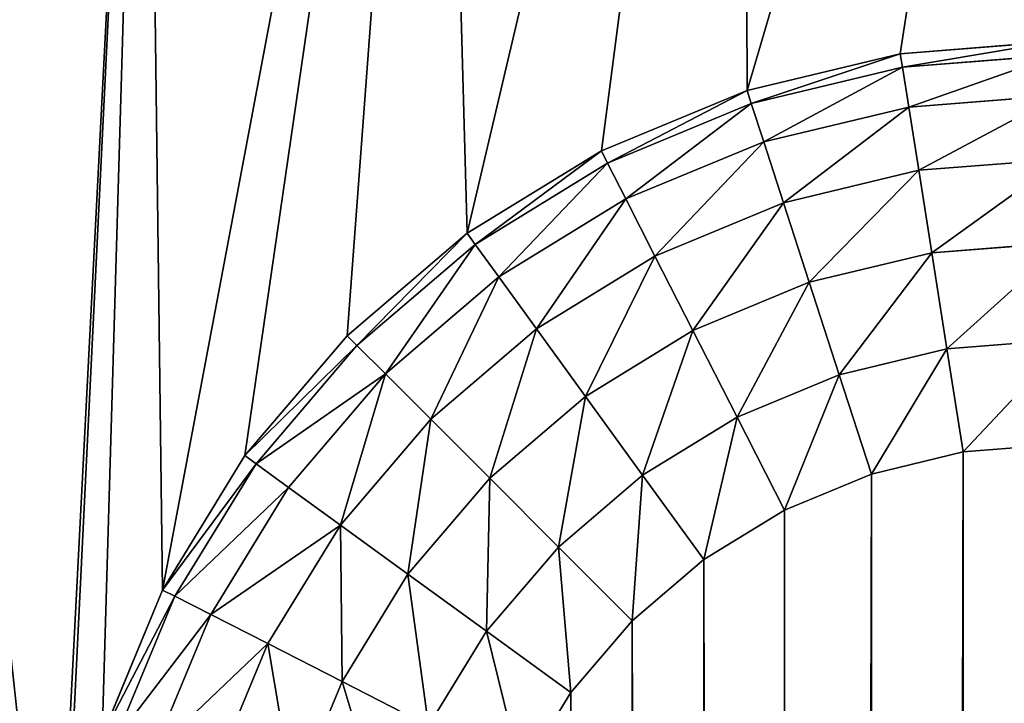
# Model space of a CAD drawing. Extents: x 0 to 120, y 0 to 80.
# Tile 38 of 58: x 10.683 to 11.174, y 48.971 to 49.311. Entities that reach past the tile are written whole.
import ezdxf

# ---------------------------------------------------------------- set-up
doc = ezdxf.new("R2010")
doc.units = 0
doc.header["$LTSCALE"] = 2.54
doc.layers.get('0').update_dxf_attribs({"color": 13, "linetype": 'CONTINUOUS'})

# ---------------------------------------------------------------- blocks, each defined once
blk = doc.blocks.new('GRUPUJ_1')
at = {"color": 250}
for p, q in [((11.12178, 49.29384, 1.8), (11.2, 49.3, 1.8)), ((11.12178, 49.29384, 1.8), (11.2, 49.3, 1.8)), ((11.2, 49.3), (11.12178, 49.29384)), ((11.2, 49.3), (11.12178, 49.29384)), ((11.12178, 49.29384, 1.8), (11.04549, 49.27553, 1.8)), ((11.12178, 49.29384, 1.8), (11.04549, 49.27553, 1.8)), ((11.12178, 49.29384), (11.04549, 49.27553)), ((11.12178, 49.29384), (11.04549, 49.27553)), ((11.12178, 49.29384, 1.8), (11.12285, 49.28709, 1.85176)), ((11.12178, 49.29384, 1.8), (11.12285, 49.28709, 1.85176)), ((11.12178, 49.29384, 1.8), (11.12178, 49.29384)), ((11.12178, 49.29384, 1.8), (11.12178, 49.29384)), ((11.12285, 49.28709, 1.85176), (11.20027, 49.29319, 1.85176)), ((11.12285, 49.28709, 1.85176), (11.20027, 49.29319, 1.85176)), ((11.0476, 49.26903, 1.85176), (11.12285, 49.28709, 1.85176)), ((11.0476, 49.26903, 1.85176), (11.12285, 49.28709, 1.85176)), ((11.12285, 49.28709, 1.85176), (11.12599, 49.2673, 1.9)), ((11.12285, 49.28709, 1.85176), (11.12599, 49.2673, 1.9)), ((11.04549, 49.27553, 1.8), (10.973, 49.2455, 1.8)), ((11.04549, 49.27553, 1.8), (10.973, 49.2455, 1.8)), ((11.04549, 49.27553), (10.973, 49.2455)), ((11.04549, 49.27553), (10.973, 49.2455)), ((11.0476, 49.26903, 1.85176), (11.04549, 49.27553, 1.8)), ((11.0476, 49.26903, 1.85176), (11.04549, 49.27553, 1.8)), ((11.04549, 49.27553, 1.8), (11.04549, 49.27553)), ((11.04549, 49.27553, 1.8), (11.04549, 49.27553)), ((11.12599, 49.2673, 1.9), (11.20105, 49.27321, 1.9)), ((11.12599, 49.2673, 1.9), (11.20105, 49.27321, 1.9)), ((10.97611, 49.23941, 1.85176), (11.0476, 49.26903, 1.85176)), ((10.97611, 49.23941, 1.85176), (11.0476, 49.26903, 1.85176)), ((11.0538, 49.24997, 1.9), (11.0476, 49.26903, 1.85176)), ((11.0538, 49.24997, 1.9), (11.0476, 49.26903, 1.85176)), ((11.0538, 49.24997, 1.9), (11.12599, 49.2673, 1.9)), ((11.0538, 49.24997, 1.9), (11.12599, 49.2673, 1.9)), ((11.12599, 49.2673, 1.9), (11.13097, 49.23581, 1.94142)), ((11.12599, 49.2673, 1.9), (11.13097, 49.23581, 1.94142)), ((10.98521, 49.22155, 1.9), (11.0538, 49.24997, 1.9)), ((10.98521, 49.22155, 1.9), (11.0538, 49.24997, 1.9)), ((11.06365, 49.21964, 1.94142), (11.0538, 49.24997, 1.9)), ((11.06365, 49.21964, 1.94142), (11.0538, 49.24997, 1.9)), ((10.90611, 49.20451, 1.8), (10.973, 49.2455, 1.8)), ((10.973, 49.2455), (10.90611, 49.20451)), ((10.973, 49.2455), (10.90611, 49.20451)), ((10.90611, 49.20451, 1.8), (10.973, 49.2455, 1.8)), ((10.973, 49.2455, 1.8), (10.97611, 49.23941, 1.85176)), ((10.973, 49.2455, 1.8), (10.973, 49.2455)), ((10.973, 49.2455, 1.8), (10.973, 49.2455)), ((10.973, 49.2455, 1.8), (10.97611, 49.23941, 1.85176)), ((11.13097, 49.23581, 1.94142), (11.2023, 49.24142, 1.94142)), ((11.13097, 49.23581, 1.94142), (11.2023, 49.24142, 1.94142)), ((10.91013, 49.19898, 1.85176), (10.97611, 49.23941, 1.85176)), ((10.91013, 49.19898, 1.85176), (10.97611, 49.23941, 1.85176)), ((10.97611, 49.23941, 1.85176), (10.98521, 49.22155, 1.9)), ((10.97611, 49.23941, 1.85176), (10.98521, 49.22155, 1.9)), ((11.06365, 49.21964, 1.94142), (11.13097, 49.23581, 1.94142)), ((11.06365, 49.21964, 1.94142), (11.13097, 49.23581, 1.94142)), ((11.13097, 49.23581, 1.94142), (11.13747, 49.19477, 1.97321)), ((11.13097, 49.23581, 1.94142), (11.13747, 49.19477, 1.97321)), ((10.92191, 49.18276, 1.9), (10.98521, 49.22155, 1.9)), ((10.92191, 49.18276, 1.9), (10.98521, 49.22155, 1.9)), ((10.98521, 49.22155, 1.9), (10.99968, 49.19315, 1.94142)), ((10.98521, 49.22155, 1.9), (10.99968, 49.19315, 1.94142)), ((10.99968, 49.19315, 1.94142), (11.06365, 49.21964, 1.94142)), ((10.99968, 49.19315, 1.94142), (11.06365, 49.21964, 1.94142)), ((11.07649, 49.18013, 1.97321), (11.06365, 49.21964, 1.94142)), ((11.07649, 49.18013, 1.97321), (11.06365, 49.21964, 1.94142)), ((10.90611, 49.20451, 1.8), (10.84645, 49.15355, 1.8)), ((10.90611, 49.20451, 1.8), (10.84645, 49.15355, 1.8)), ((10.90611, 49.20451), (10.84645, 49.15355)), ((10.90611, 49.20451), (10.84645, 49.15355)), ((10.90611, 49.20451, 1.8), (10.91013, 49.19898, 1.85176)), ((10.90611, 49.20451, 1.8), (10.90611, 49.20451)), ((10.90611, 49.20451, 1.8), (10.90611, 49.20451)), ((10.90611, 49.20451, 1.8), (10.91013, 49.19898, 1.85176)), ((10.85128, 49.14872, 1.85176), (10.91013, 49.19898, 1.85176)), ((10.85128, 49.14872, 1.85176), (10.91013, 49.19898, 1.85176)), ((10.91013, 49.19898, 1.85176), (10.92191, 49.18276, 1.9)), ((10.91013, 49.19898, 1.85176), (10.92191, 49.18276, 1.9)), ((11.13747, 49.19477, 1.97321), (11.20393, 49.2, 1.97321)), ((11.13747, 49.19477, 1.97321), (11.20393, 49.2, 1.97321)), ((10.94065, 49.15697, 1.94142), (10.99968, 49.19315, 1.94142)), ((10.94065, 49.15697, 1.94142), (10.99968, 49.19315, 1.94142)), ((10.99968, 49.19315, 1.94142), (11.01854, 49.15613, 1.97321)), ((10.99968, 49.19315, 1.94142), (11.01854, 49.15613, 1.97321)), ((11.07649, 49.18013, 1.97321), (11.13747, 49.19477, 1.97321)), ((11.07649, 49.18013, 1.97321), (11.13747, 49.19477, 1.97321)), ((11.13747, 49.19477, 1.97321), (11.14504, 49.14698, 1.99319)), ((11.13747, 49.19477, 1.97321), (11.14504, 49.14698, 1.99319)), ((10.86545, 49.13455, 1.9), (10.92191, 49.18276, 1.9)), ((10.86545, 49.13455, 1.9), (10.92191, 49.18276, 1.9)), ((10.94065, 49.15697, 1.94142), (10.92191, 49.18276, 1.9)), ((10.94065, 49.15697, 1.94142), (10.92191, 49.18276, 1.9)), ((11.01854, 49.15613, 1.97321), (11.07649, 49.18013, 1.97321)), ((11.01854, 49.15613, 1.97321), (11.07649, 49.18013, 1.97321)), ((11.09144, 49.13411, 1.99319), (11.07649, 49.18013, 1.97321)), ((11.09144, 49.13411, 1.99319), (11.07649, 49.18013, 1.97321)), ((10.888, 49.112, 1.94142), (10.94065, 49.15697, 1.94142)), ((10.888, 49.112, 1.94142), (10.94065, 49.15697, 1.94142)), ((10.96507, 49.12336, 1.97321), (10.94065, 49.15697, 1.94142)), ((10.96507, 49.12336, 1.97321), (10.94065, 49.15697, 1.94142)), ((10.84645, 49.15355, 1.8), (10.79549, 49.09389, 1.8)), ((10.84645, 49.15355), (10.79549, 49.09389)), ((10.84645, 49.15355, 1.8), (10.79549, 49.09389, 1.8)), ((10.84645, 49.15355), (10.79549, 49.09389)), ((10.84645, 49.15355, 1.8), (10.84645, 49.15355)), ((10.84645, 49.15355, 1.8), (10.85128, 49.14872, 1.85176)), ((10.84645, 49.15355, 1.8), (10.85128, 49.14872, 1.85176)), ((10.84645, 49.15355, 1.8), (10.84645, 49.15355)), ((10.96507, 49.12336, 1.97321), (11.01854, 49.15613, 1.97321)), ((10.96507, 49.12336, 1.97321), (11.01854, 49.15613, 1.97321)), ((11.01854, 49.15613, 1.97321), (11.04051, 49.11302, 1.99319)), ((11.01854, 49.15613, 1.97321), (11.04051, 49.11302, 1.99319)), ((11.14504, 49.14698, 1.99319), (11.20582, 49.15176, 1.99319)), ((11.14504, 49.14698, 1.99319), (11.20582, 49.15176, 1.99319)), ((10.80102, 49.08987, 1.85176), (10.85128, 49.14872, 1.85176)), ((10.80102, 49.08987, 1.85176), (10.85128, 49.14872, 1.85176)), ((10.85128, 49.14872, 1.85176), (10.86545, 49.13455, 1.9)), ((10.85128, 49.14872, 1.85176), (10.86545, 49.13455, 1.9)), ((11.09144, 49.13411, 1.99319), (11.14504, 49.14698, 1.99319)), ((11.09144, 49.13411, 1.99319), (11.14504, 49.14698, 1.99319)), ((11.14504, 49.14698, 1.99319), (11.15317, 49.0957, 2)), ((11.14504, 49.14698, 1.99319), (11.15317, 49.0957, 2)), ((10.81724, 49.07809, 1.9), (10.86545, 49.13455, 1.9)), ((10.81724, 49.07809, 1.9), (10.86545, 49.13455, 1.9)), ((10.86545, 49.13455, 1.9), (10.888, 49.112, 1.94142)), ((10.86545, 49.13455, 1.9), (10.888, 49.112, 1.94142)), ((11.04051, 49.11302, 1.99319), (11.09144, 49.13411, 1.99319)), ((11.04051, 49.11302, 1.99319), (11.09144, 49.13411, 1.99319)), ((11.10749, 49.08473, 2), (11.09144, 49.13411, 1.99319)), ((11.10749, 49.08473, 2), (11.09144, 49.13411, 1.99319)), ((10.91738, 49.08262, 1.97321), (10.96507, 49.12336, 1.97321)), ((10.91738, 49.08262, 1.97321), (10.96507, 49.12336, 1.97321)), ((10.96507, 49.12336, 1.97321), (10.99351, 49.08421, 1.99319)), ((10.96507, 49.12336, 1.97321), (10.99351, 49.08421, 1.99319)), ((10.99351, 49.08421, 1.99319), (11.04051, 49.11302, 1.99319)), ((10.99351, 49.08421, 1.99319), (11.04051, 49.11302, 1.99319)), ((11.04051, 49.11302, 1.99319), (11.06408, 49.06675, 2)), ((11.04051, 49.11302, 1.99319), (11.06408, 49.06675, 2)), ((10.84303, 49.05935, 1.94142), (10.888, 49.112, 1.94142)), ((10.84303, 49.05935, 1.94142), (10.888, 49.112, 1.94142)), ((10.888, 49.112, 1.94142), (10.91738, 49.08262, 1.97321)), ((10.888, 49.112, 1.94142), (10.91738, 49.08262, 1.97321)), ((11.20786, 49.1, 2), (11.15317, 49.0957, 2)), ((11.20786, 49.1, 2), (11.15317, 49.0957, 2)), ((10.79549, 49.09389, 1.8), (10.7545, 49.027, 1.8)), ((10.79549, 49.09389), (10.7545, 49.027)), ((10.79549, 49.09389, 1.8), (10.7545, 49.027, 1.8)), ((10.79549, 49.09389), (10.7545, 49.027)), ((10.79549, 49.09389, 1.8), (10.79549, 49.09389)), ((10.79549, 49.09389, 1.8), (10.79549, 49.09389)), ((10.80102, 49.08987, 1.85176), (10.79549, 49.09389, 1.8)), ((10.80102, 49.08987, 1.85176), (10.79549, 49.09389, 1.8)), ((11.15317, 49.0957, 2), (11.10749, 49.08473, 2)), ((11.15317, 49.0957, 2), (11.10749, 49.08473, 2)), ((10.76059, 49.02389, 1.85176), (10.80102, 49.08987, 1.85176)), ((10.76059, 49.02389, 1.85176), (10.80102, 49.08987, 1.85176)), ((10.81724, 49.07809, 1.9), (10.80102, 49.08987, 1.85176)), ((10.81724, 49.07809, 1.9), (10.80102, 49.08987, 1.85176)), ((10.95159, 49.04841, 1.99319), (10.99351, 49.08421, 1.99319)), ((10.95159, 49.04841, 1.99319), (10.99351, 49.08421, 1.99319)), ((10.99351, 49.08421, 1.99319), (11.02403, 49.0422, 2)), ((10.99351, 49.08421, 1.99319), (11.02403, 49.0422, 2)), ((11.10749, 49.08473, 2), (11.06408, 49.06675, 2)), ((11.10749, 49.08473, 2), (11.06408, 49.06675, 2)), ((10.77845, 49.01479, 1.9), (10.81724, 49.07809, 1.9)), ((10.77845, 49.01479, 1.9), (10.81724, 49.07809, 1.9)), ((10.84303, 49.05935, 1.94142), (10.81724, 49.07809, 1.9)), ((10.84303, 49.05935, 1.94142), (10.81724, 49.07809, 1.9)), ((10.87664, 49.03493, 1.97321), (10.91738, 49.08262, 1.97321)), ((10.87664, 49.03493, 1.97321), (10.91738, 49.08262, 1.97321)), ((10.91738, 49.08262, 1.97321), (10.95159, 49.04841, 1.99319)), ((10.91738, 49.08262, 1.97321), (10.95159, 49.04841, 1.99319)), ((11.06408, 49.06675, 2), (11.02403, 49.0422, 2)), ((11.06408, 49.06675, 2), (11.02403, 49.0422, 2)), ((10.80685, 49.00032, 1.94142), (10.84303, 49.05935, 1.94142)), ((10.80685, 49.00032, 1.94142), (10.84303, 49.05935, 1.94142)), ((10.87664, 49.03493, 1.97321), (10.84303, 49.05935, 1.94142)), ((10.87664, 49.03493, 1.97321), (10.84303, 49.05935, 1.94142)), ((10.91579, 49.00649, 1.99319), (10.95159, 49.04841, 1.99319)), ((10.91579, 49.00649, 1.99319), (10.95159, 49.04841, 1.99319)), ((10.95159, 49.04841, 1.99319), (10.98831, 49.01169, 2)), ((10.95159, 49.04841, 1.99319), (10.98831, 49.01169, 2)), ((11.02403, 49.0422, 2), (10.98831, 49.01169, 2)), ((11.02403, 49.0422, 2), (10.98831, 49.01169, 2)), ((10.84387, 48.98146, 1.97321), (10.87664, 49.03493, 1.97321)), ((10.84387, 48.98146, 1.97321), (10.87664, 49.03493, 1.97321)), ((10.91579, 49.00649, 1.99319), (10.87664, 49.03493, 1.97321)), ((10.91579, 49.00649, 1.99319), (10.87664, 49.03493, 1.97321)), ((10.7545, 49.027, 1.8), (10.72447, 48.95451, 1.8)), ((10.7545, 49.027), (10.72447, 48.95451)), ((10.7545, 49.027, 1.8), (10.72447, 48.95451, 1.8)), ((10.7545, 49.027), (10.72447, 48.95451)), ((10.7545, 49.027, 1.8), (10.7545, 49.027)), ((10.7545, 49.027, 1.8), (10.7545, 49.027)), ((10.76059, 49.02389, 1.85176), (10.7545, 49.027, 1.8)), ((10.76059, 49.02389, 1.85176), (10.7545, 49.027, 1.8)), ((10.73097, 48.9524, 1.85176), (10.76059, 49.02389, 1.85176)), ((10.73097, 48.9524, 1.85176), (10.76059, 49.02389, 1.85176)), ((10.77845, 49.01479, 1.9), (10.76059, 49.02389, 1.85176)), ((10.77845, 49.01479, 1.9), (10.76059, 49.02389, 1.85176)), ((10.75003, 48.9462, 1.9), (10.77845, 49.01479, 1.9)), ((10.75003, 48.9462, 1.9), (10.77845, 49.01479, 1.9)), ((10.80685, 49.00032, 1.94142), (10.77845, 49.01479, 1.9)), ((10.80685, 49.00032, 1.94142), (10.77845, 49.01479, 1.9)), ((10.98831, 49.01169, 2), (10.9578, 48.97597, 2)), ((10.98831, 49.01169, 2), (10.9578, 48.97597, 2)), ((10.88698, 48.95949, 1.99319), (10.91579, 49.00649, 1.99319)), ((10.88698, 48.95949, 1.99319), (10.91579, 49.00649, 1.99319)), ((10.9578, 48.97597, 2), (10.91579, 49.00649, 1.99319)), ((10.9578, 48.97597, 2), (10.91579, 49.00649, 1.99319)), ((10.78036, 48.93635, 1.94142), (10.80685, 49.00032, 1.94142)), ((10.78036, 48.93635, 1.94142), (10.80685, 49.00032, 1.94142)), ((10.84387, 48.98146, 1.97321), (10.80685, 49.00032, 1.94142)), ((10.84387, 48.98146, 1.97321), (10.80685, 49.00032, 1.94142)), ((10.81987, 48.92351, 1.97321), (10.84387, 48.98146, 1.97321)), ((10.81987, 48.92351, 1.97321), (10.84387, 48.98146, 1.97321)), ((10.88698, 48.95949, 1.99319), (10.84387, 48.98146, 1.97321)), ((10.88698, 48.95949, 1.99319), (10.84387, 48.98146, 1.97321)), ((10.9578, 48.97597, 2), (10.93325, 48.93592, 2)), ((10.9578, 48.97597, 2), (10.93325, 48.93592, 2))]:
    blk.add_line(p, q, dxfattribs=at)
mesh = blk.add_polyface(dxfattribs=at)
corners = [(10.21231, 31.04357), (10.2, 48.8), (10.2, 31.2), (10.21231, 48.95643), (10.24894, 30.89098), (10.24894, 49.10902), (10.30899, 30.74601), (10.30899, 49.25399), (10.39098, 30.61221), (10.39098, 49.38779), (10.49289, 30.49289), (10.49289, 49.50711), (10.61221, 30.39098), (10.61221, 49.60902), (10.7, 31.2), (10.74601, 30.30899), (10.70616, 31.12178), (10.72447, 31.04549), (10.7545, 30.973), (10.89098, 30.24894), (10.79549, 30.90611), (10.84645, 30.84645), (10.90611, 30.79549), (11.04357, 30.21231), (10.973, 30.7545), (11.04549, 30.72447), (11.2, 30.2), (11.12178, 30.70616), (11.2, 30.7), (22.8, 30.2), (22.8, 30.7), (22.95643, 30.21231), (22.87822, 30.70616), (22.95451, 30.72447), (23.027, 30.7545), (23.10902, 30.24894), (23.09389, 30.79549), (23.15355, 30.84645), (23.25399, 30.30899), (23.20451, 30.90611), (23.2455, 30.973), (23.27553, 31.04549), (23.38779, 30.39098), (23.29384, 31.12178), (23.3, 31.2), (23.3, 48.8), (10.7, 48.8), (10.74601, 49.69101), (10.70616, 48.87822), (10.72447, 48.95451), (10.7545, 49.027), (10.89098, 49.75106), (10.79549, 49.09389), (10.84645, 49.15355), (10.90611, 49.20451), (11.04357, 49.78769), (10.973, 49.2455), (11.04549, 49.27553), (11.2, 49.8), (11.12178, 49.29384), (11.2, 49.3), (22.8, 49.3), (22.8, 49.8), (22.87822, 49.29384), (22.95643, 49.78769), (22.95451, 49.27553), (23.027, 49.2455), (23.10902, 49.75106), (23.09389, 49.20451), (23.15355, 49.15355), (23.25399, 49.69101), (23.20451, 49.09389), (23.2455, 49.027), (23.27553, 48.95451), (23.38779, 49.60902), (23.29384, 48.87822), (23.50711, 30.49289), (23.50711, 49.50711), (23.60902, 30.61221), (23.60902, 49.38779), (23.69101, 30.74601), (23.69101, 49.25399), (23.75106, 30.89098), (23.75106, 49.10902), (23.78769, 31.04357), (23.78769, 48.95643), (23.8, 31.2), (23.8, 48.8)]
mesh.append_faces([[corners[k] for k in face] for face in [(0, 1, 2), (85, 86, 87)]], dxfattribs={"vtx0": -1, "color": 250})
mesh.append_faces([[corners[k] for k in face] for face in [(1, 0, 3), (3, 4, 5), (5, 6, 7), (7, 8, 9), (9, 10, 11), (11, 12, 13), (14, 15, 16), (16, 15, 17), (17, 15, 18), (18, 19, 20), (20, 19, 21), (21, 19, 22), (22, 23, 24), (24, 23, 25), (25, 26, 27), (27, 26, 28), (28, 29, 30), (30, 31, 32), (32, 31, 33), (33, 31, 34), (34, 35, 36), (36, 35, 37), (37, 38, 39), (39, 38, 40), (40, 38, 41), (41, 42, 43), (43, 42, 44), (44, 42, 45), (13, 46, 47), (46, 13, 14), (47, 50, 51), (51, 54, 55), (55, 57, 58), (58, 61, 62), (62, 63, 64), (64, 66, 67), (67, 69, 70), (70, 73, 74), (74, 76, 77), (77, 78, 79), (79, 80, 81), (81, 82, 83), (83, 84, 85)]], dxfattribs={"vtx0": -1, "vtx1": -1, "color": 250})
mesh.append_faces([[corners[k] for k in face] for face in [(13, 12, 14), (74, 45, 42)]], dxfattribs={"vtx0": -1, "vtx1": -1, "vtx2": -1, "color": 250})
mesh.append_faces([[corners[k] for k in face] for face in [(3, 0, 4), (5, 4, 6), (7, 6, 8), (9, 8, 10), (11, 10, 12), (14, 12, 15), (18, 15, 19), (22, 19, 23), (25, 23, 26), (28, 26, 29), (30, 29, 31), (34, 31, 35), (37, 35, 38), (41, 38, 42), (47, 46, 48), (47, 48, 49), (47, 49, 50), (51, 50, 52), (51, 52, 53), (51, 53, 54), (55, 54, 56), (55, 56, 57), (58, 57, 59), (58, 59, 60), (58, 60, 61), (62, 61, 63), (64, 63, 65), (64, 65, 66), (67, 66, 68), (67, 68, 69), (70, 69, 71), (70, 71, 72), (70, 72, 73), (74, 73, 75), (74, 75, 45), (74, 42, 76), (77, 76, 78), (79, 78, 80), (81, 80, 82), (83, 82, 84), (85, 84, 86)]], dxfattribs={"vtx0": -1, "vtx2": -1, "color": 250})
mesh = blk.add_polyface(dxfattribs=at)
corners = [(11.12285, 49.28709, 1.85176), (11.2, 49.3, 1.8), (11.12178, 49.29384, 1.8), (11.20027, 49.29319, 1.85176)]
mesh.append_faces([[corners[k] for k in face] for face in [(0, 1, 2), (1, 0, 3)]], dxfattribs={"vtx0": -1, "color": 250})
mesh = blk.add_polyface(dxfattribs=at)
corners = [(11.12178, 49.29384, 1.8), (11.2, 49.3), (11.12178, 49.29384), (11.2, 49.3, 1.8)]
mesh.append_faces([[corners[k] for k in face] for face in [(0, 1, 2), (1, 0, 3)]], dxfattribs={"vtx0": -1, "color": 250})
mesh = blk.add_polyface(dxfattribs=at)
corners = [(11.0476, 49.26903, 1.85176), (11.12178, 49.29384, 1.8), (11.04549, 49.27553, 1.8), (11.12285, 49.28709, 1.85176)]
mesh.append_faces([[corners[k] for k in face] for face in [(0, 1, 2), (1, 0, 3)]], dxfattribs={"vtx0": -1, "color": 250})
mesh = blk.add_polyface(dxfattribs=at)
corners = [(11.04549, 49.27553, 1.8), (11.12178, 49.29384), (11.04549, 49.27553), (11.12178, 49.29384, 1.8)]
mesh.append_faces([[corners[k] for k in face] for face in [(0, 1, 2), (1, 0, 3)]], dxfattribs={"vtx0": -1, "color": 250})
mesh = blk.add_polyface(dxfattribs=at)
corners = [(11.12599, 49.2673, 1.9), (11.20027, 49.29319, 1.85176), (11.12285, 49.28709, 1.85176), (11.20105, 49.27321, 1.9)]
mesh.append_faces([[corners[k] for k in face] for face in [(0, 1, 2), (1, 0, 3)]], dxfattribs={"vtx0": -1, "color": 250})
mesh = blk.add_polyface(dxfattribs=at)
corners = [(11.0538, 49.24997, 1.9), (11.12285, 49.28709, 1.85176), (11.0476, 49.26903, 1.85176), (11.12599, 49.2673, 1.9)]
mesh.append_faces([[corners[k] for k in face] for face in [(0, 1, 2), (1, 0, 3)]], dxfattribs={"vtx0": -1, "color": 250})
mesh = blk.add_polyface(dxfattribs=at)
corners = [(10.97611, 49.23941, 1.85176), (11.04549, 49.27553, 1.8), (10.973, 49.2455, 1.8), (11.0476, 49.26903, 1.85176)]
mesh.append_faces([[corners[k] for k in face] for face in [(0, 1, 2), (1, 0, 3)]], dxfattribs={"vtx0": -1, "color": 250})
mesh = blk.add_polyface(dxfattribs=at)
corners = [(10.973, 49.2455, 1.8), (11.04549, 49.27553), (10.973, 49.2455), (11.04549, 49.27553, 1.8)]
mesh.append_faces([[corners[k] for k in face] for face in [(0, 1, 2), (1, 0, 3)]], dxfattribs={"vtx0": -1, "color": 250})
mesh = blk.add_polyface(dxfattribs=at)
corners = [(11.13097, 49.23581, 1.94142), (11.20105, 49.27321, 1.9), (11.12599, 49.2673, 1.9), (11.2023, 49.24142, 1.94142)]
mesh.append_faces([[corners[k] for k in face] for face in [(0, 1, 2), (1, 0, 3)]], dxfattribs={"vtx0": -1, "color": 250})
mesh = blk.add_polyface(dxfattribs=at)
corners = [(10.98521, 49.22155, 1.9), (11.0476, 49.26903, 1.85176), (10.97611, 49.23941, 1.85176), (11.0538, 49.24997, 1.9)]
mesh.append_faces([[corners[k] for k in face] for face in [(0, 1, 2), (1, 0, 3)]], dxfattribs={"vtx0": -1, "color": 250})
mesh = blk.add_polyface(dxfattribs=at)
corners = [(11.06365, 49.21964, 1.94142), (11.12599, 49.2673, 1.9), (11.0538, 49.24997, 1.9), (11.13097, 49.23581, 1.94142)]
mesh.append_faces([[corners[k] for k in face] for face in [(0, 1, 2), (1, 0, 3)]], dxfattribs={"vtx0": -1, "color": 250})
mesh = blk.add_polyface(dxfattribs=at)
corners = [(10.99968, 49.19315, 1.94142), (11.0538, 49.24997, 1.9), (10.98521, 49.22155, 1.9), (11.06365, 49.21964, 1.94142)]
mesh.append_faces([[corners[k] for k in face] for face in [(0, 1, 2), (1, 0, 3)]], dxfattribs={"vtx0": -1, "color": 250})
mesh = blk.add_polyface(dxfattribs=at)
corners = [(10.90611, 49.20451, 1.8), (10.973, 49.2455), (10.90611, 49.20451), (10.973, 49.2455, 1.8)]
mesh.append_faces([[corners[k] for k in face] for face in [(0, 1, 2), (1, 0, 3)]], dxfattribs={"vtx0": -1, "color": 250})
mesh = blk.add_polyface(dxfattribs=at)
corners = [(10.91013, 49.19898, 1.85176), (10.973, 49.2455, 1.8), (10.90611, 49.20451, 1.8), (10.97611, 49.23941, 1.85176)]
mesh.append_faces([[corners[k] for k in face] for face in [(0, 1, 2), (1, 0, 3)]], dxfattribs={"vtx0": -1, "color": 250})
mesh = blk.add_polyface(dxfattribs=at)
corners = [(11.13747, 49.19477, 1.97321), (11.2023, 49.24142, 1.94142), (11.13097, 49.23581, 1.94142), (11.20393, 49.2, 1.97321)]
mesh.append_faces([[corners[k] for k in face] for face in [(0, 1, 2), (1, 0, 3)]], dxfattribs={"vtx0": -1, "color": 250})
mesh = blk.add_polyface(dxfattribs=at)
corners = [(10.92191, 49.18276, 1.9), (10.97611, 49.23941, 1.85176), (10.91013, 49.19898, 1.85176), (10.98521, 49.22155, 1.9)]
mesh.append_faces([[corners[k] for k in face] for face in [(0, 1, 2), (1, 0, 3)]], dxfattribs={"vtx0": -1, "color": 250})
mesh = blk.add_polyface(dxfattribs=at)
corners = [(11.07649, 49.18013, 1.97321), (11.13097, 49.23581, 1.94142), (11.06365, 49.21964, 1.94142), (11.13747, 49.19477, 1.97321)]
mesh.append_faces([[corners[k] for k in face] for face in [(0, 1, 2), (1, 0, 3)]], dxfattribs={"vtx0": -1, "color": 250})
mesh = blk.add_polyface(dxfattribs=at)
corners = [(10.94065, 49.15697, 1.94142), (10.98521, 49.22155, 1.9), (10.92191, 49.18276, 1.9), (10.99968, 49.19315, 1.94142)]
mesh.append_faces([[corners[k] for k in face] for face in [(0, 1, 2), (1, 0, 3)]], dxfattribs={"vtx0": -1, "color": 250})
mesh = blk.add_polyface(dxfattribs=at)
corners = [(11.01854, 49.15613, 1.97321), (11.06365, 49.21964, 1.94142), (10.99968, 49.19315, 1.94142), (11.07649, 49.18013, 1.97321)]
mesh.append_faces([[corners[k] for k in face] for face in [(0, 1, 2), (1, 0, 3)]], dxfattribs={"vtx0": -1, "color": 250})
mesh = blk.add_polyface(dxfattribs=at)
corners = [(10.85128, 49.14872, 1.85176), (10.90611, 49.20451, 1.8), (10.84645, 49.15355, 1.8), (10.91013, 49.19898, 1.85176)]
mesh.append_faces([[corners[k] for k in face] for face in [(0, 1, 2), (1, 0, 3)]], dxfattribs={"vtx0": -1, "color": 250})
mesh = blk.add_polyface(dxfattribs=at)
corners = [(10.84645, 49.15355, 1.8), (10.90611, 49.20451), (10.84645, 49.15355), (10.90611, 49.20451, 1.8)]
mesh.append_faces([[corners[k] for k in face] for face in [(0, 1, 2), (1, 0, 3)]], dxfattribs={"vtx0": -1, "color": 250})
mesh = blk.add_polyface(dxfattribs=at)
corners = [(10.86545, 49.13455, 1.9), (10.91013, 49.19898, 1.85176), (10.85128, 49.14872, 1.85176), (10.92191, 49.18276, 1.9)]
mesh.append_faces([[corners[k] for k in face] for face in [(0, 1, 2), (1, 0, 3)]], dxfattribs={"vtx0": -1, "color": 250})
mesh = blk.add_polyface(dxfattribs=at)
corners = [(11.14504, 49.14698, 1.99319), (11.20393, 49.2, 1.97321), (11.13747, 49.19477, 1.97321), (11.20582, 49.15176, 1.99319)]
mesh.append_faces([[corners[k] for k in face] for face in [(0, 1, 2), (1, 0, 3)]], dxfattribs={"vtx0": -1, "color": 250})
mesh = blk.add_polyface(dxfattribs=at)
corners = [(10.96507, 49.12336, 1.97321), (10.99968, 49.19315, 1.94142), (10.94065, 49.15697, 1.94142), (11.01854, 49.15613, 1.97321)]
mesh.append_faces([[corners[k] for k in face] for face in [(0, 1, 2), (1, 0, 3)]], dxfattribs={"vtx0": -1, "color": 250})
mesh = blk.add_polyface(dxfattribs=at)
corners = [(11.09144, 49.13411, 1.99319), (11.13747, 49.19477, 1.97321), (11.07649, 49.18013, 1.97321), (11.14504, 49.14698, 1.99319)]
mesh.append_faces([[corners[k] for k in face] for face in [(0, 1, 2), (1, 0, 3)]], dxfattribs={"vtx0": -1, "color": 250})
mesh = blk.add_polyface(dxfattribs=at)
corners = [(10.888, 49.112, 1.94142), (10.92191, 49.18276, 1.9), (10.86545, 49.13455, 1.9), (10.94065, 49.15697, 1.94142)]
mesh.append_faces([[corners[k] for k in face] for face in [(0, 1, 2), (1, 0, 3)]], dxfattribs={"vtx0": -1, "color": 250})
mesh = blk.add_polyface(dxfattribs=at)
corners = [(11.04051, 49.11302, 1.99319), (11.07649, 49.18013, 1.97321), (11.01854, 49.15613, 1.97321), (11.09144, 49.13411, 1.99319)]
mesh.append_faces([[corners[k] for k in face] for face in [(0, 1, 2), (1, 0, 3)]], dxfattribs={"vtx0": -1, "color": 250})
mesh = blk.add_polyface(dxfattribs=at)
corners = [(10.91738, 49.08262, 1.97321), (10.94065, 49.15697, 1.94142), (10.888, 49.112, 1.94142), (10.96507, 49.12336, 1.97321)]
mesh.append_faces([[corners[k] for k in face] for face in [(0, 1, 2), (1, 0, 3)]], dxfattribs={"vtx0": -1, "color": 250})
mesh = blk.add_polyface(dxfattribs=at)
corners = [(10.79549, 49.09389, 1.8), (10.84645, 49.15355), (10.79549, 49.09389), (10.84645, 49.15355, 1.8)]
mesh.append_faces([[corners[k] for k in face] for face in [(0, 1, 2), (1, 0, 3)]], dxfattribs={"vtx0": -1, "color": 250})
mesh = blk.add_polyface(dxfattribs=at)
corners = [(10.85128, 49.14872, 1.85176), (10.79549, 49.09389, 1.8), (10.80102, 49.08987, 1.85176), (10.84645, 49.15355, 1.8)]
mesh.append_faces([[corners[k] for k in face] for face in [(0, 1, 2), (1, 0, 3)]], dxfattribs={"vtx0": -1, "color": 250})
mesh = blk.add_polyface(dxfattribs=at)
corners = [(10.99351, 49.08421, 1.99319), (11.01854, 49.15613, 1.97321), (10.96507, 49.12336, 1.97321), (11.04051, 49.11302, 1.99319)]
mesh.append_faces([[corners[k] for k in face] for face in [(0, 1, 2), (1, 0, 3)]], dxfattribs={"vtx0": -1, "color": 250})
mesh = blk.add_polyface(dxfattribs=at)
corners = [(11.15317, 49.0957, 2), (11.20582, 49.15176, 1.99319), (11.14504, 49.14698, 1.99319), (11.20786, 49.1, 2)]
mesh.append_faces([[corners[k] for k in face] for face in [(0, 1, 2), (1, 0, 3)]], dxfattribs={"vtx0": -1, "color": 250})
mesh = blk.add_polyface(dxfattribs=at)
corners = [(10.86545, 49.13455, 1.9), (10.80102, 49.08987, 1.85176), (10.81724, 49.07809, 1.9), (10.85128, 49.14872, 1.85176)]
mesh.append_faces([[corners[k] for k in face] for face in [(0, 1, 2), (1, 0, 3)]], dxfattribs={"vtx0": -1, "color": 250})
mesh = blk.add_polyface(dxfattribs=at)
corners = [(11.10749, 49.08473, 2), (11.14504, 49.14698, 1.99319), (11.09144, 49.13411, 1.99319), (11.15317, 49.0957, 2)]
mesh.append_faces([[corners[k] for k in face] for face in [(0, 1, 2), (1, 0, 3)]], dxfattribs={"vtx0": -1, "color": 250})
mesh = blk.add_polyface(dxfattribs=at)
corners = [(10.84303, 49.05935, 1.94142), (10.86545, 49.13455, 1.9), (10.81724, 49.07809, 1.9), (10.888, 49.112, 1.94142)]
mesh.append_faces([[corners[k] for k in face] for face in [(0, 1, 2), (1, 0, 3)]], dxfattribs={"vtx0": -1, "color": 250})
mesh = blk.add_polyface(dxfattribs=at)
corners = [(11.06408, 49.06675, 2), (11.09144, 49.13411, 1.99319), (11.04051, 49.11302, 1.99319), (11.10749, 49.08473, 2)]
mesh.append_faces([[corners[k] for k in face] for face in [(0, 1, 2), (1, 0, 3)]], dxfattribs={"vtx0": -1, "color": 250})
mesh = blk.add_polyface(dxfattribs=at)
corners = [(10.95159, 49.04841, 1.99319), (10.96507, 49.12336, 1.97321), (10.91738, 49.08262, 1.97321), (10.99351, 49.08421, 1.99319)]
mesh.append_faces([[corners[k] for k in face] for face in [(0, 1, 2), (1, 0, 3)]], dxfattribs={"vtx0": -1, "color": 250})
mesh = blk.add_polyface(dxfattribs=at)
corners = [(11.02403, 49.0422, 2), (11.04051, 49.11302, 1.99319), (10.99351, 49.08421, 1.99319), (11.06408, 49.06675, 2)]
mesh.append_faces([[corners[k] for k in face] for face in [(0, 1, 2), (1, 0, 3)]], dxfattribs={"vtx0": -1, "color": 250})
mesh = blk.add_polyface(dxfattribs=at)
corners = [(10.87664, 49.03493, 1.97321), (10.888, 49.112, 1.94142), (10.84303, 49.05935, 1.94142), (10.91738, 49.08262, 1.97321)]
mesh.append_faces([[corners[k] for k in face] for face in [(0, 1, 2), (1, 0, 3)]], dxfattribs={"vtx0": -1, "color": 250})
mesh = blk.add_polyface(dxfattribs=at)
corners = [(10.9043, 31.15317, 2), (10.9, 48.79214, 2), (10.9, 31.20786, 2), (10.9043, 48.84683, 2), (10.91527, 31.10749, 2), (10.91527, 48.89251, 2), (10.93325, 31.06408, 2), (10.93325, 48.93592, 2), (10.9578, 31.02403, 2), (10.9578, 48.97597, 2), (10.98831, 30.98831, 2), (10.98831, 49.01169, 2), (11.02403, 30.9578, 2), (11.02403, 49.0422, 2), (11.06408, 30.93325, 2), (11.10749, 49.08473, 2), (11.10749, 30.91527, 2), (11.15317, 49.0957, 2), (11.15317, 30.9043, 2), (11.20786, 49.1, 2), (11.20786, 30.9, 2), (11.63845, 38.03732, 2), (11.64352, 37.99492, 2), (11.6578, 37.93337, 2), (11.67782, 37.8777, 2), (11.69374, 37.84478, 2), (11.71178, 37.81487, 2), (11.73214, 37.78708, 2), (11.75481, 37.76135, 2), (11.77995, 37.73773, 2), (11.80812, 37.71641, 2), (11.66012, 38.22889, 2), (11.65672, 38.69222, 2), (11.65425, 38.20858, 2), (11.68121, 38.28479, 2), (11.69816, 38.31788, 2), (11.71786, 38.34825, 2), (11.7409, 38.3768, 2), (11.76729, 38.40356, 2), (11.79635, 38.42784, 2), (11.82673, 38.44829, 2), (11.8584, 38.46487, 2), (12.3723, 38.69222, 2), (11.8915, 38.47773, 2), (11.92637, 38.48722, 2), (11.96305, 38.49336, 2), (11.99186, 38.4956, 2), (12.01211, 38.49545, 2), (12.04417, 38.49255, 2), (12.09008, 38.48373, 2), (12.12662, 38.47337, 2), (12.15045, 38.46451, 2), (12.17345, 38.45404, 2), (12.19561, 38.44196, 2), (12.21694, 38.42827, 2)]
mesh.append_faces([[corners[k] for k in face] for face in [(0, 1, 2)]], dxfattribs={"vtx0": -1, "color": 250})
mesh.append_faces([[corners[k] for k in face] for face in [(21, 20, 22), (22, 20, 23), (23, 20, 24), (24, 20, 25), (25, 20, 26), (26, 20, 27), (27, 20, 28), (28, 20, 29), (29, 20, 30), (31, 32, 33)]], dxfattribs={"vtx0": -1, "vtx1": -1, "color": 250})
mesh.append_faces([[corners[k] for k in face] for face in [(3, 0, 4), (5, 4, 6), (7, 6, 8), (9, 8, 10), (11, 10, 12), (13, 12, 14), (15, 14, 16), (17, 16, 18), (19, 18, 20), (32, 31, 34), (32, 34, 35), (32, 35, 36), (32, 36, 37), (32, 37, 38), (32, 38, 39), (32, 39, 40), (32, 40, 41), (42, 41, 43), (42, 43, 44), (42, 44, 45), (42, 45, 46), (42, 47, 48), (42, 48, 49), (42, 49, 50), (42, 50, 51), (42, 51, 52), (42, 52, 53), (42, 53, 54)]], dxfattribs={"vtx0": -1, "vtx2": -1, "color": 250})
mesh = blk.add_polyface(dxfattribs=at)
corners = [(11.77623, 41.98043, 2), (11.77714, 42.08669, 2), (11.77332, 42.02288, 2), (11.78094, 41.95582, 2), (11.78554, 42.13077, 2), (11.78787, 41.93417, 2), (11.79375, 42.15768, 2), (11.79663, 41.91568, 2), (11.80394, 42.18264, 2), (11.80662, 41.90064, 2), (11.8315, 42.25012, 2), (11.81784, 41.88905, 2), (11.8303, 41.88091, 2), (10.9, 48.79214, 2), (10.9043, 31.15317, 2), (10.9043, 48.84683, 2), (10.91527, 31.10749, 2), (10.91527, 48.89251, 2), (10.93325, 31.06408, 2), (10.93325, 48.93592, 2), (10.9578, 31.02403, 2), (10.9578, 48.97597, 2), (10.98831, 30.98831, 2), (10.98831, 49.01169, 2), (11.02403, 30.9578, 2), (11.02403, 49.0422, 2), (11.06408, 30.93325, 2), (11.06408, 49.06675, 2), (11.10749, 49.08473, 2), (11.10749, 30.91527, 2), (11.15317, 49.0957, 2), (11.15317, 30.9043, 2), (11.20786, 49.1, 2), (11.71679, 42.30741, 2), (11.69725, 42.2725, 2), (11.68739, 42.25489, 2), (11.67049, 42.21559, 2), (11.65314, 42.16016, 2), (11.6419, 42.10157, 2), (11.63748, 42.0409, 2), (11.63699, 38.08074, 2), (12.03192, 42.34584, 2), (12.01297, 42.33141, 2), (11.99615, 42.31392, 2), (11.98118, 42.29311, 2), (11.96805, 42.26897, 2), (11.95678, 42.2415, 2), (11.84377, 41.87611, 2), (11.94316, 42.19352, 2), (11.88579, 41.87876, 2), (11.93024, 42.11423, 2), (11.91243, 41.91509, 2), (11.92444, 42.04311, 2), (12.06608, 42.10512, 2), (12.15068, 41.79405, 2), (12.07396, 42.16461, 2), (12.07876, 42.18854, 2), (12.08328, 42.20116, 2), (12.08817, 42.21088, 2)]
mesh.append_faces([[corners[k] for k in face] for face in [(0, 1, 2)]], dxfattribs={"vtx0": -1, "color": 250})
mesh.append_faces([[corners[k] for k in face] for face in [(1, 3, 4), (4, 5, 6), (6, 7, 8), (8, 9, 10), (13, 14, 15), (15, 16, 17), (17, 18, 19), (19, 20, 21), (21, 22, 23), (23, 24, 25), (25, 26, 27), (27, 26, 28), (28, 29, 30), (30, 31, 32), (33, 32, 34), (34, 32, 35), (35, 32, 36), (36, 32, 37), (37, 32, 38), (38, 32, 39), (41, 10, 42), (42, 10, 43), (43, 10, 44), (44, 10, 45), (45, 10, 46), (46, 47, 48), (48, 49, 50), (50, 51, 52), (53, 54, 55), (55, 54, 56), (56, 54, 57), (57, 54, 58)]], dxfattribs={"vtx0": -1, "vtx1": -1, "color": 250})
mesh.append_faces([[corners[k] for k in face] for face in [(39, 32, 40), (46, 10, 47)]], dxfattribs={"vtx0": -1, "vtx1": -1, "vtx2": -1, "color": 250})
mesh.append_faces([[corners[k] for k in face] for face in [(1, 0, 3), (4, 3, 5), (6, 5, 7), (10, 9, 11), (10, 11, 12)]], dxfattribs={"vtx0": -1, "vtx2": -1, "color": 250})
mesh = blk.add_polyface(dxfattribs=at)
corners = [(10.79549, 49.09389, 1.8), (10.7545, 49.027), (10.7545, 49.027, 1.8), (10.79549, 49.09389)]
mesh.append_faces([[corners[k] for k in face] for face in [(0, 1, 2), (1, 0, 3)]], dxfattribs={"vtx0": -1, "color": 250})
mesh = blk.add_polyface(dxfattribs=at)
corners = [(10.80102, 49.08987, 1.85176), (10.7545, 49.027, 1.8), (10.76059, 49.02389, 1.85176), (10.79549, 49.09389, 1.8)]
mesh.append_faces([[corners[k] for k in face] for face in [(0, 1, 2), (1, 0, 3)]], dxfattribs={"vtx0": -1, "color": 250})
mesh = blk.add_polyface(dxfattribs=at)
corners = [(10.81724, 49.07809, 1.9), (10.76059, 49.02389, 1.85176), (10.77845, 49.01479, 1.9), (10.80102, 49.08987, 1.85176)]
mesh.append_faces([[corners[k] for k in face] for face in [(0, 1, 2), (1, 0, 3)]], dxfattribs={"vtx0": -1, "color": 250})
mesh = blk.add_polyface(dxfattribs=at)
corners = [(10.98831, 49.01169, 2), (10.99351, 49.08421, 1.99319), (10.95159, 49.04841, 1.99319), (11.02403, 49.0422, 2)]
mesh.append_faces([[corners[k] for k in face] for face in [(0, 1, 2), (1, 0, 3)]], dxfattribs={"vtx0": -1, "color": 250})
mesh = blk.add_polyface(dxfattribs=at)
corners = [(10.84303, 49.05935, 1.94142), (10.77845, 49.01479, 1.9), (10.80685, 49.00032, 1.94142), (10.81724, 49.07809, 1.9)]
mesh.append_faces([[corners[k] for k in face] for face in [(0, 1, 2), (1, 0, 3)]], dxfattribs={"vtx0": -1, "color": 250})
mesh = blk.add_polyface(dxfattribs=at)
corners = [(10.91579, 49.00649, 1.99319), (10.91738, 49.08262, 1.97321), (10.87664, 49.03493, 1.97321), (10.95159, 49.04841, 1.99319)]
mesh.append_faces([[corners[k] for k in face] for face in [(0, 1, 2), (1, 0, 3)]], dxfattribs={"vtx0": -1, "color": 250})
mesh = blk.add_polyface(dxfattribs=at)
corners = [(10.84387, 48.98146, 1.97321), (10.84303, 49.05935, 1.94142), (10.80685, 49.00032, 1.94142), (10.87664, 49.03493, 1.97321)]
mesh.append_faces([[corners[k] for k in face] for face in [(0, 1, 2), (1, 0, 3)]], dxfattribs={"vtx0": -1, "color": 250})
mesh = blk.add_polyface(dxfattribs=at)
corners = [(10.9578, 48.97597, 2), (10.95159, 49.04841, 1.99319), (10.91579, 49.00649, 1.99319), (10.98831, 49.01169, 2)]
mesh.append_faces([[corners[k] for k in face] for face in [(0, 1, 2), (1, 0, 3)]], dxfattribs={"vtx0": -1, "color": 250})
mesh = blk.add_polyface(dxfattribs=at)
corners = [(10.88698, 48.95949, 1.99319), (10.87664, 49.03493, 1.97321), (10.84387, 48.98146, 1.97321), (10.91579, 49.00649, 1.99319)]
mesh.append_faces([[corners[k] for k in face] for face in [(0, 1, 2), (1, 0, 3)]], dxfattribs={"vtx0": -1, "color": 250})
mesh = blk.add_polyface(dxfattribs=at)
corners = [(10.7545, 49.027, 1.8), (10.72447, 48.95451), (10.72447, 48.95451, 1.8), (10.7545, 49.027)]
mesh.append_faces([[corners[k] for k in face] for face in [(0, 1, 2), (1, 0, 3)]], dxfattribs={"vtx0": -1, "color": 250})
mesh = blk.add_polyface(dxfattribs=at)
corners = [(10.76059, 49.02389, 1.85176), (10.72447, 48.95451, 1.8), (10.73097, 48.9524, 1.85176), (10.7545, 49.027, 1.8)]
mesh.append_faces([[corners[k] for k in face] for face in [(0, 1, 2), (1, 0, 3)]], dxfattribs={"vtx0": -1, "color": 250})
mesh = blk.add_polyface(dxfattribs=at)
corners = [(10.77845, 49.01479, 1.9), (10.73097, 48.9524, 1.85176), (10.75003, 48.9462, 1.9), (10.76059, 49.02389, 1.85176)]
mesh.append_faces([[corners[k] for k in face] for face in [(0, 1, 2), (1, 0, 3)]], dxfattribs={"vtx0": -1, "color": 250})
mesh = blk.add_polyface(dxfattribs=at)
corners = [(10.80685, 49.00032, 1.94142), (10.75003, 48.9462, 1.9), (10.78036, 48.93635, 1.94142), (10.77845, 49.01479, 1.9)]
mesh.append_faces([[corners[k] for k in face] for face in [(0, 1, 2), (1, 0, 3)]], dxfattribs={"vtx0": -1, "color": 250})
mesh = blk.add_polyface(dxfattribs=at)
corners = [(10.93325, 48.93592, 2), (10.91579, 49.00649, 1.99319), (10.88698, 48.95949, 1.99319), (10.9578, 48.97597, 2)]
mesh.append_faces([[corners[k] for k in face] for face in [(0, 1, 2), (1, 0, 3)]], dxfattribs={"vtx0": -1, "color": 250})
mesh = blk.add_polyface(dxfattribs=at)
corners = [(10.81987, 48.92351, 1.97321), (10.80685, 49.00032, 1.94142), (10.78036, 48.93635, 1.94142), (10.84387, 48.98146, 1.97321)]
mesh.append_faces([[corners[k] for k in face] for face in [(0, 1, 2), (1, 0, 3)]], dxfattribs={"vtx0": -1, "color": 250})
mesh = blk.add_polyface(dxfattribs=at)
corners = [(10.86589, 48.90856, 1.99319), (10.84387, 48.98146, 1.97321), (10.81987, 48.92351, 1.97321), (10.88698, 48.95949, 1.99319)]
mesh.append_faces([[corners[k] for k in face] for face in [(0, 1, 2), (1, 0, 3)]], dxfattribs={"vtx0": -1, "color": 250})

msp = doc.modelspace()

# ---------------------------------------------------------------- block references
at = {"color": 0}
msp.add_blockref('GRUPUJ_1', (0, 0, -0.6), dxfattribs=at)

doc.saveas('drawing.dxf')
